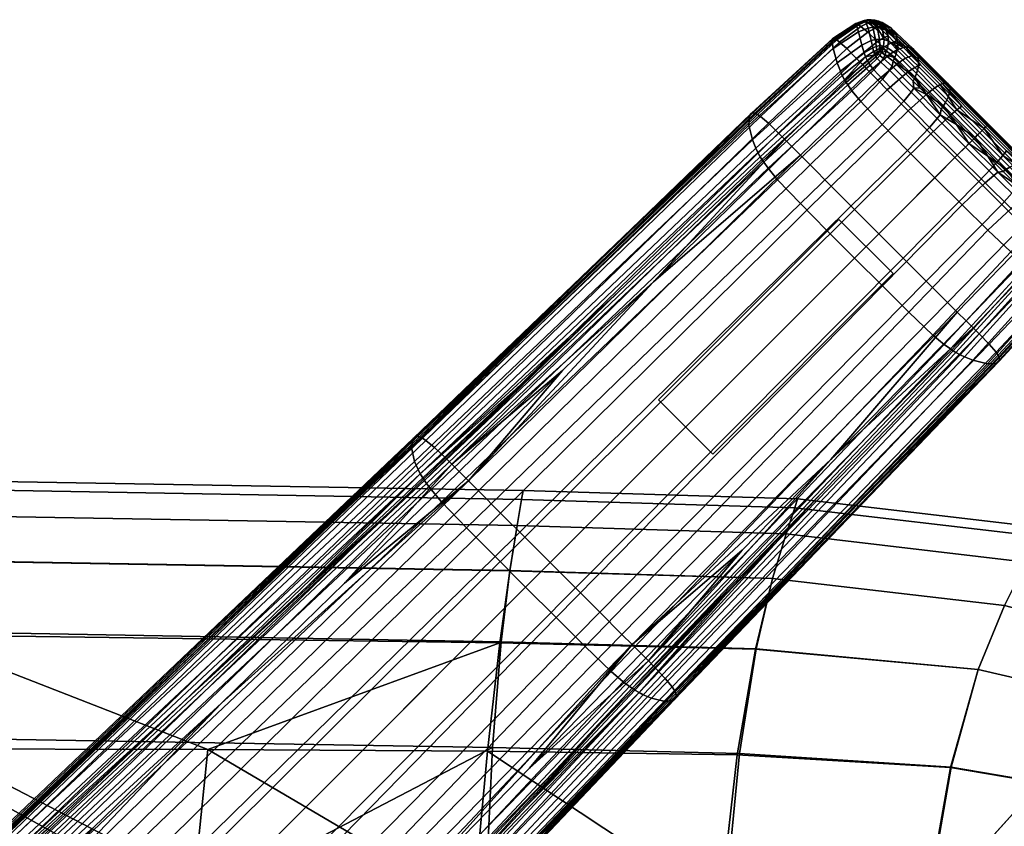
# Model space of a CAD drawing. Header units: millimetres. Extents: x -303 to 303, y -265 to 265.
# Tile 40 of 41: x 181 to 258, y 202 to 265. Entities that reach past the tile are written whole.
import ezdxf

# ---------------------------------------------------------------- set-up
doc = ezdxf.new("R2010")
doc.units = ezdxf.units.MM
doc.header["$MEASUREMENT"] = 0
for name, color, linetype in [('nozky', 250, 'Continuous'), ('podnoz', 7, 'Continuous'), ('sedak', 203, 'Continuous')]:
    doc.layers.add(name, color=color, linetype=linetype)

msp = doc.modelspace()

# ---------------------------------------------------------------- meshes
at = {"layer": 'nozky'}
mesh = msp.add_polyface(dxfattribs=at)
corners = [(-244.973, -249.216, 10), (-249.216, -244.973, 10), (-230.831, -235.074, 10), (-235.073, -230.831, 10), (-244.973, -249.216), (-249.216, -244.973), (-230.831, -235.074), (-235.073, -230.831), (-230.831, -235.074), (-230.831, -235.074, 10), (-235.073, -230.831), (-235.073, -230.831, 10), (-235.073, -230.831), (-235.073, -230.831, 10), (-249.216, -244.973), (-249.216, -244.973, 10), (-249.216, -244.973), (-249.216, -244.973, 10), (-244.973, -249.216), (-244.973, -249.216, 10), (-244.973, -249.216), (-244.973, -249.216, 10), (-230.831, -235.074), (-230.831, -235.074, 10), (-249.216, 244.973, 10), (-244.973, 249.216, 10), (-235.073, 230.831, 10), (-230.831, 235.074, 10), (-249.216, 244.973), (-244.973, 249.216), (-235.073, 230.831), (-230.831, 235.074), (-235.073, 230.831), (-235.073, 230.831, 10), (-230.831, 235.074), (-230.831, 235.074, 10), (-230.831, 235.074), (-230.831, 235.074, 10), (-244.973, 249.216), (-244.973, 249.216, 10), (-244.973, 249.216), (-244.973, 249.216, 10), (-249.216, 244.973), (-249.216, 244.973, 10), (-249.216, 244.973), (-249.216, 244.973, 10), (-235.073, 230.831), (-235.073, 230.831, 10), (244.973, 249.216, 10), (249.216, 244.973, 10), (230.831, 235.074, 10), (235.073, 230.831, 10), (244.973, 249.216), (249.216, 244.973), (230.831, 235.074), (235.073, 230.831), (230.831, 235.074), (230.831, 235.074, 10), (235.073, 230.831), (235.073, 230.831, 10), (235.073, 230.831), (235.073, 230.831, 10), (249.216, 244.973), (249.216, 244.973, 10), (249.216, 244.973), (249.216, 244.973, 10), (244.973, 249.216), (244.973, 249.216, 10), (244.973, 249.216), (244.973, 249.216, 10), (230.831, 235.074), (230.831, 235.074, 10), (249.216, -244.973, 10), (244.973, -249.216, 10), (235.073, -230.831, 10), (230.831, -235.074, 10), (249.216, -244.973), (244.973, -249.216), (235.073, -230.831), (230.831, -235.074), (235.073, -230.831), (235.073, -230.831, 10), (230.831, -235.074), (230.831, -235.074, 10), (230.831, -235.074), (230.831, -235.074, 10), (244.973, -249.216), (244.973, -249.216, 10), (244.973, -249.216), (244.973, -249.216, 10), (249.216, -244.973), (249.216, -244.973, 10), (249.216, -244.973), (249.216, -244.973, 10), (235.073, -230.831), (235.073, -230.831, 10)]
mesh.append_faces([[corners[k] for k in face] for face in [(1, 0, 2, 3), (5, 7, 6, 4), (9, 8, 10, 11), (13, 12, 14, 15), (17, 16, 18, 19), (21, 20, 22, 23), (25, 24, 26, 27), (29, 31, 30, 28), (33, 32, 34, 35), (37, 36, 38, 39), (41, 40, 42, 43), (45, 44, 46, 47), (49, 48, 50, 51), (53, 55, 54, 52), (57, 56, 58, 59), (61, 60, 62, 63), (65, 64, 66, 67), (69, 68, 70, 71), (73, 72, 74, 75), (77, 79, 78, 76), (81, 80, 82, 83), (85, 84, 86, 87), (89, 88, 90, 91), (93, 92, 94, 95)]])
at = {"layer": 'podnoz'}
mesh = msp.add_polyface(dxfattribs=at)
corners = [(247.222, 264.807, 13.124), (247.349, 264.849, 12.742), (247.173, 264.823, 12.911), (246.958, 264.769, 13.081), (247.004, 264.746, 13.36), (246.431, 264.502, 13.769), (246.374, 264.535, 13.432), (248.754, 259.378, 18.933), (242.702, 253.493, 20.66), (244.37, 251.819, 20.932), (250.392, 257.728, 19.196), (248.018, 260.125, 18.714), (241.951, 254.25, 20.432), (247.35, 260.808, 18.422), (241.267, 254.939, 20.13), (246.956, 264.8, 12.027), (246.94, 264.796, 12.578), (247.196, 264.846, 12.463), (247.241, 264.848, 11.962), (246.294, 264.571, 12.235), (246.317, 264.567, 12.854), (244.486, 263.404, 12.746), (244.554, 263.409, 13.435), (247.041, 264.729, 10.825), (247.363, 264.778, 10.823), (246.315, 264.486, 10.921), (244.425, 263.282, 11.299), (247.274, 264.209, 8.257), (247.625, 264.272, 8.313), (246.498, 263.92, 8.209), (244.52, 262.614, 8.351), (246.77, 262.874, 5.784), (247.502, 263.223, 5.945), (244.834, 261.488, 5.708), (246.95, 262.257, 4.802), (247.615, 262.651, 5.025), (245.082, 260.83, 4.632), (245.235, 260.495, 4.177), (247.064, 261.949, 4.39), (247.424, 264.863, 12.382), (244.648, 263.375, 14.091), (245.409, 260.162, 3.789), (247.779, 262.108, 4.329), (247.204, 261.652, 4.041), (248.364, 256.652, 2.668), (250.35, 254.63, 2.683), (244.007, 248.385, 3.333), (241.951, 250.458, 3.343), (246.676, 258.459, 2.75), (240.161, 252.332, 3.48), (247.718, 260.938, 3.434), (248.387, 260.217, 3.18), (245.98, 259.303, 3.078), (247.422, 261.308, 3.702), (245.658, 259.754, 3.4), (247.308, 261.477, 3.859), (245.529, 259.957, 3.581), (247.073, 264.713, 13.612), (247.297, 264.78, 13.323), (247.262, 264.613, 14.078), (247.495, 264.691, 13.722), (246.503, 264.458, 14.087), (246.69, 264.332, 14.67), (247.23, 263.89, 15.688), (247.809, 264.208, 14.966), (244.812, 263.277, 14.855), (244.724, 263.334, 14.481), (245.021, 263.116, 15.553), (245.587, 262.603, 16.753), (246.357, 261.829, 17.711), (247.988, 263.154, 16.548)]
mesh.append_faces([[corners[k] for k in face] for face in [(0, 1, 2, 2), (0, 2, 3, 4), (3, 5, 4, 4), (5, 3, 6, 6), (7, 8, 9, 10), (11, 12, 8, 7), (11, 13, 14, 12), (15, 16, 17, 18), (19, 20, 16, 15), (21, 22, 20, 19), (23, 15, 18, 24), (25, 19, 15, 23), (26, 21, 19, 25), (27, 23, 24, 28), (29, 25, 23, 27), (30, 26, 25, 29), (31, 29, 27, 32), (33, 30, 29, 31), (34, 31, 32, 35), (36, 33, 31, 34), (37, 36, 34, 38), (2, 1, 39, 17), (3, 2, 17, 16), (40, 6, 22, 22), (6, 3, 20, 20), (20, 22, 6, 6), (20, 3, 16, 16), (41, 37, 38, 38), (38, 42, 43, 43), (38, 43, 41, 41), (44, 45, 46, 47), (48, 44, 47, 49), (50, 51, 48, 52), (53, 50, 52, 54), (55, 53, 54, 56), (55, 56, 41, 43), (57, 58, 0, 4), (59, 60, 58, 57), (61, 57, 4, 5), (62, 59, 57, 61), (63, 64, 59, 62), (65, 61, 5, 66), (67, 62, 61, 65), (68, 63, 62, 67), (69, 70, 63, 68), (66, 6, 40, 40), (5, 6, 66, 66)]])
mesh = msp.add_polyface(dxfattribs=at)
corners = [(249.546, 262.508, 16.394), (249.28, 263.137, 15.63), (249.03, 263.032, 16.102), (250.02, 262.688, 15.381), (249.511, 263.202, 15.108), (247.502, 263.223, 5.945), (247.274, 264.209, 8.257), (247.625, 264.272, 8.313), (247.829, 263.315, 6.037), (247.615, 262.651, 5.025), (247.9, 262.772, 5.145), (247.424, 264.863, 12.382), (247.501, 264.859, 11.953), (247.241, 264.848, 11.962), (247.196, 264.846, 12.463), (247.363, 264.778, 10.823), (247.664, 264.786, 10.869), (247.959, 264.283, 8.391), (248.139, 263.35, 6.122), (248.164, 262.835, 5.247), (247.809, 264.208, 14.966), (248.057, 264.301, 14.541), (247.495, 264.691, 13.722), (247.262, 264.613, 14.078), (248.57, 263.495, 15.76), (248.821, 263.596, 15.3), (247.988, 263.154, 16.548), (247.23, 263.89, 15.688), (248.45, 262.685, 16.909), (247.488, 264.818, 12.981), (247.349, 264.849, 12.742), (247.222, 264.807, 13.124), (247.297, 264.78, 13.323), (247.703, 264.736, 13.318), (248.646, 264.043, 14.442), (248.284, 264.354, 14.071), (247.786, 264.83, 12.106), (247.648, 264.835, 12.571), (248.015, 264.743, 11.012), (248.356, 264.229, 8.522), (248.507, 263.308, 6.207), (248.062, 264.742, 12.36), (247.892, 264.752, 12.864), (248.349, 264.639, 11.223), (248.739, 264.103, 8.68), (248.861, 263.184, 6.279), (248.781, 262.655, 5.283), (248.475, 262.792, 5.283), (248.693, 264.357, 12.988), (248.496, 264.373, 13.551), (249.035, 264.232, 11.753), (249.486, 263.654, 9.048), (249.576, 262.729, 6.439), (250.425, 262.718, 14.161), (250.23, 262.721, 14.795), (250.759, 262.617, 12.779)]
mesh.append_faces([[corners[k] for k in face] for face in [(0, 1, 2, 2), (3, 4, 1, 1), (5, 6, 7, 8), (9, 5, 8, 10), (11, 12, 13, 14), (15, 13, 12, 16), (15, 16, 17, 17), (17, 7, 15, 15), (8, 7, 17, 18), (10, 8, 18, 19), (20, 21, 22, 23), (24, 25, 21, 20), (2, 1, 25, 24), (26, 24, 20, 27), (28, 2, 24, 26), (29, 30, 31, 32), (33, 29, 32, 22), (33, 22, 21, 21), (34, 35, 21, 21), (33, 21, 35, 35), (4, 34, 25, 1), (25, 34, 21, 21), (36, 12, 11, 37), (38, 16, 12, 36), (39, 17, 16, 38), (39, 40, 17, 17), (41, 36, 37, 42), (43, 38, 36, 41), (44, 39, 38, 43), (45, 40, 39, 44), (46, 47, 40, 45), (48, 41, 42, 49), (50, 43, 41, 48), (51, 44, 43, 50), (52, 45, 44, 51), (53, 48, 49, 54), (55, 50, 48, 53), (11, 30, 29, 37), (33, 42, 37, 29), (49, 33, 35, 35), (49, 35, 34, 34), (49, 34, 4, 4), (54, 49, 4, 4), (42, 33, 49, 49), (40, 18, 17, 17), (40, 47, 19, 18)]])
mesh = msp.add_polyface(dxfattribs=at)
corners = [(251.959, 259.134, 17.95), (250.392, 257.728, 19.196), (252.186, 255.929, 19.293), (253.714, 257.375, 18.042), (250.353, 260.751, 17.701), (248.754, 259.378, 18.933), (254.217, 257.811, 17.183), (255.544, 255.544, 18.055), (256.014, 256.014, 17.196), (252.492, 259.538, 17.096), (250.911, 261.127, 16.858), (250.197, 261.848, 16.659), (249.629, 261.483, 17.492), (252.908, 259.783, 16.038), (251.361, 261.335, 15.815), (256.345, 256.344, 16.132), (254.592, 258.097, 16.12), (250.661, 262.041, 15.629), (250.626, 259.18, 3.746), (252.668, 257.114, 3.818), (252.076, 256.431, 3.228), (250.066, 258.469, 3.182), (250.845, 259.503, 4.118), (252.91, 257.419, 4.205), (251.839, 258.994, 4.614), (252.98, 257.846, 4.657), (254.182, 256.643, 4.673), (251.3, 259.539, 4.578), (250.787, 260.059, 4.53), (251.18, 262.079, 9.775), (249.486, 263.654, 9.048), (249.035, 264.232, 11.753), (250.759, 262.617, 12.779), (251.208, 261.191, 6.857), (249.576, 262.729, 6.439), (251.057, 260.649, 5.589), (249.456, 262.184, 5.317), (250.938, 260.359, 5.029), (249.351, 261.897, 4.825), (253.237, 259.895, 14.76), (250.425, 262.718, 14.161), (250.23, 262.721, 14.795), (253.083, 259.854, 15.424), (253.482, 259.886, 13.31), (253.705, 259.548, 10.156), (253.547, 258.844, 7.097), (253.316, 258.377, 5.767), (253.162, 258.119, 5.18), (256.565, 256.565, 14.845), (256.468, 256.468, 15.514), (256.684, 256.684, 13.386), (256.626, 256.626, 10.21), (256.195, 256.194, 7.131), (255.846, 255.846, 5.792), (255.64, 255.639, 5.202), (250.02, 262.688, 15.381), (249.214, 261.604, 4.386)]
mesh.append_faces([[corners[k] for k in face] for face in [(0, 1, 2, 3), (4, 5, 1, 0), (6, 3, 7, 8), (9, 0, 3, 6), (10, 4, 0, 9), (11, 12, 4, 10), (6, 13, 9, 9), (10, 9, 13, 14), (15, 16, 6, 6), (6, 16, 13, 13), (14, 17, 11, 10), (8, 15, 6, 6), (18, 19, 20, 21), (22, 23, 19, 18), (22, 24, 23, 23), (23, 25, 26, 26), (22, 27, 24, 24), (24, 25, 23, 23), (28, 27, 22, 22), (29, 30, 31, 32), (33, 34, 30, 29), (35, 36, 34, 33), (37, 38, 36, 35), (39, 40, 41, 42), (43, 32, 40, 39), (44, 29, 32, 43), (45, 33, 29, 44), (46, 35, 33, 45), (47, 37, 35, 46), (48, 39, 42, 49), (50, 43, 39, 48), (51, 44, 43, 50), (52, 45, 44, 51), (53, 46, 45, 52), (54, 47, 46, 53), (41, 17, 14, 14), (41, 55, 17, 17), (42, 41, 14, 13), (42, 13, 16, 16), (49, 42, 16, 15), (47, 24, 37, 37), (56, 37, 28, 28), (37, 27, 28, 28), (24, 27, 37, 37), (47, 26, 25, 25), (25, 24, 47, 47), (54, 26, 47, 47)]])
mesh = msp.add_polyface(dxfattribs=at)
corners = [(242.702, 253.493, 20.66), (216.707, 227.962, 25.437), (218.45, 226.218, 25.712), (244.37, 251.819, 20.932), (241.951, 254.25, 20.432), (215.919, 228.75, 25.208), (230.42, 244.322, 22.227), (241.267, 254.939, 20.13), (238.118, 257.535, 14.144), (238.231, 257.558, 14.868), (244.554, 263.409, 13.435), (244.486, 263.404, 12.746), (211.794, 232.196, 18.817), (211.932, 232.21, 19.563), (237.96, 257.365, 12.626), (244.425, 263.282, 11.299), (211.588, 232.048, 17.24), (237.905, 256.612, 9.513), (244.52, 262.614, 8.351), (211.454, 231.353, 13.962), (238.182, 255.462, 6.692), (244.834, 261.488, 5.708), (211.704, 230.266, 10.92), (238.447, 254.804, 5.537), (245.082, 260.83, 4.632), (211.978, 229.631, 9.638), (238.614, 254.466, 5.048), (245.235, 260.495, 4.177), (212.151, 229.3, 9.084), (238.368, 257.538, 15.557), (244.648, 263.375, 14.091), (220.246, 240.025, 18.874), (227.402, 246.931, 17.614), (245.409, 260.162, 3.789), (238.803, 254.127, 4.629), (227.688, 243.534, 6.288), (239.415, 253.229, 3.855), (240.161, 252.332, 3.48), (213.812, 227.104, 7.083), (213.005, 228.049, 7.639), (245.98, 259.303, 3.078), (246.676, 258.459, 2.75), (239.07, 253.706, 4.208), (212.636, 228.539, 8.09), (245.658, 259.754, 3.4), (238.933, 253.917, 4.404), (212.488, 228.752, 8.329), (245.529, 259.957, 3.581), (238.573, 257.447, 16.363), (244.812, 263.277, 14.855), (244.724, 263.334, 14.481), (238.466, 257.501, 15.968), (238.817, 257.285, 17.103), (245.021, 263.116, 15.553), (239.437, 256.757, 18.384), (245.587, 262.603, 16.753), (240.244, 255.971, 19.392), (246.357, 261.829, 17.711), (240.728, 255.485, 19.795), (246.824, 261.348, 18.098), (212.323, 232.08, 21.095), (212.202, 232.139, 20.692), (212.593, 231.908, 21.847), (213.261, 231.358, 23.141), (214.121, 230.542, 24.158), (214.632, 230.036, 24.565), (247.35, 260.808, 18.422)]
mesh.append_faces([[corners[k] for k in face] for face in [(0, 1, 2, 3), (4, 5, 1, 0), (5, 4, 6, 6), (4, 7, 6, 6), (8, 9, 10, 11), (12, 13, 9, 8), (14, 8, 11, 15), (16, 12, 8, 14), (17, 14, 15, 18), (19, 16, 14, 17), (20, 17, 18, 21), (22, 19, 17, 20), (23, 20, 21, 24), (25, 22, 20, 23), (26, 23, 24, 27), (28, 25, 23, 26), (29, 30, 10, 9), (13, 31, 32, 32), (32, 29, 9, 9), (32, 9, 13, 13), (26, 27, 33, 34), (28, 26, 34, 35), (36, 37, 38, 39), (40, 41, 37, 36), (42, 36, 39, 43), (44, 40, 36, 42), (45, 42, 43, 46), (47, 44, 42, 45), (45, 46, 35, 34), (34, 33, 47, 45), (48, 49, 50, 51), (52, 53, 49, 48), (54, 55, 53, 52), (56, 57, 55, 54), (58, 59, 57, 56), (60, 48, 51, 61), (62, 52, 48, 60), (63, 54, 52, 62), (64, 56, 54, 63), (65, 58, 56, 64), (51, 29, 32, 32), (30, 29, 51, 50), (61, 51, 32, 32), (59, 58, 7, 66), (6, 7, 58, 58), (65, 6, 58, 58)]])
mesh = msp.add_polyface(dxfattribs=at)
corners = [(247.686, 262.372, 4.646), (247.779, 262.108, 4.329), (247.064, 261.949, 4.39), (247.981, 262.273, 4.487), (247.35, 260.808, 18.422), (248.018, 260.125, 18.714), (249.629, 261.483, 17.492), (248.97, 262.153, 17.215), (248.45, 262.685, 16.909), (246.824, 261.348, 18.098), (249.546, 262.508, 16.394), (250.197, 261.848, 16.659), (249.03, 263.032, 16.102), (249.28, 263.137, 15.63), (250.02, 262.688, 15.381), (250.392, 257.728, 19.196), (244.37, 251.819, 20.932), (246.193, 249.994, 21.032), (252.186, 255.929, 19.293), (248.754, 259.378, 18.933), (250.353, 260.751, 17.701), (250.661, 262.041, 15.629), (247.615, 262.651, 5.025), (247.9, 262.772, 5.145), (247.937, 262.515, 4.785), (246.95, 262.257, 4.802), (248.164, 262.835, 5.247), (248.157, 262.611, 4.918), (248.139, 262.41, 4.652), (248.387, 260.217, 3.18), (250.066, 258.469, 3.182), (248.364, 256.652, 2.668), (246.676, 258.459, 2.75), (248.931, 260.902, 3.674), (250.626, 259.18, 3.746), (249.139, 261.215, 4.001), (250.845, 259.503, 4.118), (248.258, 261.546, 3.857), (247.718, 260.938, 3.434), (248.457, 261.823, 4.137), (247.973, 261.836, 4.055), (247.422, 261.308, 3.702), (248.167, 262.069, 4.288), (247.867, 261.966, 4.175), (247.308, 261.477, 3.859), (248.063, 262.168, 4.375), (249.214, 261.604, 4.386), (250.787, 260.059, 4.53), (248.575, 262.121, 4.478), (248.315, 262.3, 4.569), (247.204, 261.652, 4.041), (247.988, 263.154, 16.548), (246.357, 261.829, 17.711), (248.475, 262.792, 5.283), (248.414, 262.543, 4.901), (248.695, 262.388, 4.855), (248.781, 262.655, 5.283), (249.456, 262.184, 5.317), (248.861, 263.184, 6.279), (249.576, 262.729, 6.439), (249.351, 261.897, 4.825), (250.23, 262.721, 14.795), (249.511, 263.202, 15.108), (250.938, 260.359, 5.029)]
mesh.append_faces([[corners[k] for k in face] for face in [(0, 1, 2, 2), (0, 3, 1, 1), (4, 5, 6, 7), (7, 8, 9, 4), (10, 7, 6, 11), (12, 8, 7, 10), (13, 10, 14, 14), (15, 16, 17, 18), (6, 5, 19, 20), (21, 14, 10, 11), (0, 22, 23, 24), (2, 25, 22, 0), (26, 27, 24, 23), (3, 24, 27, 28), (3, 0, 24, 24), (29, 30, 31, 32), (33, 34, 30, 29), (35, 36, 34, 33), (37, 33, 29, 38), (39, 35, 33, 37), (40, 37, 38, 41), (42, 39, 37, 40), (43, 40, 41, 44), (45, 42, 40, 43), (36, 35, 46, 47), (35, 39, 48, 46), (39, 42, 49, 48), (42, 45, 28, 49), (44, 50, 1, 43), (3, 28, 45, 45), (43, 1, 45, 45), (1, 3, 45, 45), (9, 8, 51, 52), (27, 53, 54, 54), (55, 54, 53, 56), (57, 56, 58, 59), (60, 55, 56, 57), (61, 62, 14, 14), (53, 27, 26, 26), (28, 27, 49, 49), (54, 49, 27, 27), (55, 49, 54, 54), (49, 55, 48, 48), (48, 60, 46, 46), (60, 48, 55, 55), (46, 60, 63, 63)]])
mesh = msp.add_polyface(dxfattribs=at)
corners = [(252.186, 255.929, 19.293), (246.193, 249.994, 21.032), (248.094, 248.094, 21.046), (254.057, 254.057, 19.307), (253.714, 257.375, 18.042), (255.544, 255.544, 18.055), (252.076, 256.431, 3.228), (254.251, 254.251, 3.235), (252.487, 252.487, 2.685), (250.35, 254.63, 2.683), (252.668, 257.114, 3.818), (254.89, 254.89, 3.828), (252.91, 257.419, 4.205), (255.163, 255.163, 4.218), (250.066, 258.469, 3.182), (248.364, 256.652, 2.668), (255.412, 255.412, 4.675), (254.182, 256.643, 4.673), (255.64, 255.639, 5.202), (257.375, 253.714, 18.042), (255.929, 252.186, 19.293), (259.134, 251.959, 17.95), (257.728, 250.392, 19.196), (257.811, 254.217, 17.183), (256.014, 256.014, 17.196), (259.538, 252.492, 17.096), (259.783, 252.908, 16.038), (261.127, 250.911, 16.858), (261.335, 251.361, 15.815), (256.345, 256.344, 16.132), (258.097, 254.592, 16.12), (256.431, 252.076, 3.228), (254.63, 250.35, 2.683), (257.114, 252.668, 3.818), (257.419, 252.91, 4.205), (259.503, 250.845, 4.118), (259.18, 250.626, 3.746), (256.643, 254.182, 4.673), (258.994, 251.839, 4.614), (257.846, 252.98, 4.657), (259.886, 253.482, 13.31), (259.895, 253.237, 14.76), (262.718, 250.425, 14.161), (262.617, 250.759, 12.779), (259.548, 253.705, 10.156), (262.079, 251.18, 9.775), (258.844, 253.547, 7.097), (261.191, 251.208, 6.857), (258.377, 253.316, 5.767), (260.649, 251.057, 5.589), (258.119, 253.162, 5.18), (260.359, 250.938, 5.029), (256.565, 256.565, 14.845), (256.468, 256.468, 15.514), (259.854, 253.083, 15.424), (256.684, 256.684, 13.386), (256.626, 256.626, 10.21), (256.195, 256.194, 7.131), (255.846, 255.846, 5.792), (262.721, 250.23, 14.795)]
mesh.append_faces([[corners[k] for k in face] for face in [(0, 1, 2, 3), (4, 0, 3, 5), (6, 7, 8, 9), (10, 11, 7, 6), (12, 13, 11, 10), (14, 6, 9, 15), (16, 13, 17, 17), (13, 12, 17, 17), (17, 18, 16, 16), (19, 5, 3, 20), (21, 19, 20, 22), (23, 24, 5, 19), (25, 23, 19, 21), (23, 25, 26, 26), (27, 28, 26, 25), (29, 23, 30, 30), (23, 26, 30, 30), (24, 23, 29, 29), (31, 32, 8, 7), (33, 31, 7, 11), (34, 33, 11, 13), (35, 36, 33, 34), (16, 37, 13, 13), (13, 37, 34, 34), (35, 34, 38, 38), (34, 37, 39, 39), (38, 34, 39, 39), (40, 41, 42, 43), (44, 40, 43, 45), (46, 44, 45, 47), (48, 46, 47, 49), (50, 48, 49, 51), (52, 53, 54, 41), (55, 52, 41, 40), (56, 55, 40, 44), (57, 56, 44, 46), (58, 57, 46, 48), (18, 58, 48, 50), (54, 26, 28, 59), (54, 30, 26, 26), (53, 29, 30, 54), (50, 51, 38, 38), (50, 39, 37, 37), (39, 50, 38, 38), (18, 50, 37, 37), (37, 16, 18, 18)]])
mesh = msp.add_polyface(dxfattribs=at)
corners = [(250.35, 254.63, 2.683), (252.487, 252.487, 2.685), (246.195, 246.195, 3.328), (244.007, 248.385, 3.333), (262.372, 247.686, 4.646), (262.107, 247.779, 4.329), (262.273, 247.981, 4.487), (260.808, 247.35, 18.422), (262.153, 248.97, 17.215), (261.483, 249.629, 17.492), (260.125, 248.018, 18.714), (261.348, 246.824, 18.098), (262.685, 248.45, 16.909), (262.508, 249.546, 16.394), (261.848, 250.197, 16.659), (255.929, 252.186, 19.293), (254.057, 254.057, 19.307), (248.094, 248.094, 21.046), (249.994, 246.193, 21.032), (257.728, 250.392, 19.196), (251.819, 244.37, 20.932), (260.751, 250.353, 17.701), (259.134, 251.959, 17.95), (259.378, 248.754, 18.933), (261.127, 250.911, 16.858), (259.538, 252.492, 17.096), (261.335, 251.361, 15.815), (262.041, 250.661, 15.629), (262.688, 250.02, 15.381), (254.63, 250.35, 2.683), (248.385, 244.007, 3.333), (258.469, 250.066, 3.182), (256.652, 248.364, 2.668), (256.431, 252.076, 3.228), (259.18, 250.626, 3.746), (257.114, 252.668, 3.818), (260.217, 248.387, 3.18), (258.459, 246.676, 2.75), (260.901, 248.931, 3.674), (261.215, 249.139, 4.001), (259.503, 250.845, 4.118), (261.546, 248.258, 3.857), (260.938, 247.718, 3.434), (261.823, 248.457, 4.137), (261.836, 247.973, 4.055), (261.308, 247.422, 3.702), (262.069, 248.167, 4.288), (262.168, 248.063, 4.375), (261.966, 247.867, 4.175), (260.059, 250.787, 4.53), (261.604, 249.214, 4.386), (262.121, 248.575, 4.478), (262.3, 248.315, 4.569), (258.994, 251.839, 4.614), (259.539, 251.3, 4.578), (262.409, 248.139, 4.652), (261.897, 249.351, 4.825), (262.184, 249.456, 5.317), (262.655, 248.781, 5.283), (262.388, 248.695, 4.855), (260.649, 251.057, 5.589), (261.191, 251.208, 6.857), (262.729, 249.576, 6.439), (260.359, 250.938, 5.029), (259.895, 253.237, 14.76), (259.854, 253.083, 15.424), (262.721, 250.23, 14.795), (262.718, 250.425, 14.161), (262.543, 248.414, 4.901)]
mesh.append_faces([[corners[k] for k in face] for face in [(0, 1, 2, 3), (4, 5, 6, 6), (7, 8, 9, 10), (8, 7, 11, 12), (13, 14, 9, 8), (15, 16, 17, 18), (19, 15, 18, 20), (21, 22, 19, 23), (9, 21, 23, 10), (24, 25, 22, 21), (14, 24, 21, 9), (26, 24, 14, 27), (27, 14, 13, 28), (29, 30, 2, 1), (31, 32, 29, 33), (34, 31, 33, 35), (36, 37, 32, 31), (38, 36, 31, 34), (39, 38, 34, 40), (41, 42, 36, 38), (43, 41, 38, 39), (44, 45, 42, 41), (46, 44, 41, 43), (47, 48, 44, 46), (40, 49, 50, 39), (39, 50, 51, 43), (43, 51, 52, 46), (40, 53, 54, 54), (49, 40, 54, 54), (46, 52, 55, 47), (6, 47, 55, 55), (48, 47, 5, 5), (5, 47, 6, 6), (56, 57, 58, 59), (60, 61, 62, 57), (63, 60, 57, 56), (64, 65, 66, 67), (66, 26, 27, 27), (59, 68, 52, 52), (52, 51, 59, 59), (51, 50, 56, 56), (56, 59, 51, 51), (50, 63, 56, 56), (50, 49, 63, 63), (63, 49, 54, 54), (53, 63, 54, 54)]])
mesh = msp.add_polyface(dxfattribs=at)
corners = [(246.193, 249.994, 21.032), (220.353, 224.316, 25.813), (222.334, 222.334, 25.827), (248.094, 248.094, 21.046), (244.37, 251.819, 20.932), (218.45, 226.218, 25.712), (215.919, 228.75, 25.208), (223.308, 237.375, 23.503), (215.2, 229.468, 24.903), (230.42, 244.322, 22.227), (206.217, 220.719, 26.403), (211.932, 232.21, 19.563), (203.051, 223.512, 21.786), (212.091, 232.181, 20.272), (220.246, 240.025, 18.874), (212.151, 229.3, 9.084), (220.517, 236.691, 7.352), (212.351, 228.964, 8.597), (203.283, 220.47, 10.018), (227.688, 243.534, 6.288), (244.007, 248.385, 3.333), (246.195, 246.195, 3.328), (220.409, 220.409, 6.384), (218.021, 222.8, 6.447), (241.951, 250.458, 3.343), (215.771, 225.065, 6.639), (240.161, 252.332, 3.48), (213.812, 227.104, 7.083), (212.488, 228.752, 8.329), (212.202, 232.139, 20.692), (227.402, 246.931, 17.614), (214.632, 230.036, 24.565), (249.994, 246.193, 21.032), (224.316, 220.353, 25.813), (251.819, 244.37, 20.932), (226.218, 218.45, 25.712), (253.493, 242.702, 20.66), (227.962, 216.707, 25.437), (254.249, 241.951, 20.432), (228.75, 215.919, 25.208), (244.322, 230.42, 22.227), (232.196, 211.794, 18.817), (257.534, 238.118, 14.144), (257.558, 238.231, 14.868), (232.21, 211.932, 19.563), (232.048, 211.588, 17.24), (257.365, 237.96, 12.626), (230.266, 211.704, 10.92), (255.462, 238.182, 6.692), (256.612, 237.905, 9.513), (231.353, 211.454, 13.962), (229.631, 211.978, 9.638), (254.804, 238.447, 5.537), (229.3, 212.151, 9.084), (254.466, 238.614, 5.048), (243.533, 227.688, 6.288), (254.127, 238.803, 4.629), (248.385, 244.007, 3.333), (222.8, 218.021, 6.447), (250.458, 241.951, 3.343), (225.065, 215.771, 6.639), (252.332, 240.161, 3.48), (227.104, 213.812, 7.083), (253.229, 239.415, 3.855), (228.049, 213.005, 7.639), (253.706, 239.07, 4.208), (228.539, 212.636, 8.09), (253.916, 238.933, 4.404), (228.752, 212.488, 8.329), (232.08, 212.323, 21.095), (232.139, 212.202, 20.692), (257.501, 238.466, 15.968), (257.447, 238.573, 16.363), (231.908, 212.593, 21.847), (257.285, 238.817, 17.103), (231.358, 213.261, 23.141), (256.757, 239.437, 18.384), (230.542, 214.121, 24.158), (255.971, 240.244, 19.392), (230.036, 214.632, 24.565), (255.485, 240.728, 19.795)]
mesh.append_faces([[corners[k] for k in face] for face in [(0, 1, 2, 3), (4, 5, 1, 0), (6, 7, 8, 8), (9, 7, 6, 6), (8, 10, 6, 6), (11, 12, 13, 13), (13, 14, 11, 11), (15, 16, 17, 17), (15, 17, 18, 18), (15, 19, 16, 16), (20, 21, 22, 23), (24, 20, 23, 25), (26, 24, 25, 27), (28, 18, 17, 17), (28, 16, 19, 19), (28, 17, 16, 16), (29, 14, 13, 13), (29, 13, 12, 12), (29, 30, 14, 14), (7, 9, 31, 31), (31, 8, 7, 7), (10, 8, 31, 31), (32, 3, 2, 33), (34, 32, 33, 35), (36, 34, 35, 37), (38, 36, 37, 39), (39, 40, 38, 38), (41, 42, 43, 44), (45, 46, 42, 41), (47, 48, 49, 50), (51, 52, 48, 47), (53, 54, 52, 51), (53, 55, 56, 54), (57, 58, 22, 21), (59, 60, 58, 57), (61, 62, 60, 59), (63, 64, 62, 61), (65, 66, 64, 63), (67, 68, 66, 65), (67, 56, 55, 68), (69, 70, 71, 72), (73, 69, 72, 74), (75, 73, 74, 76), (77, 75, 76, 78), (79, 77, 78, 80), (79, 80, 40, 40)]])
mesh = msp.add_polyface(dxfattribs=at)
corners = [(259.378, 248.754, 18.933), (257.728, 250.392, 19.196), (251.819, 244.37, 20.932), (253.493, 242.702, 20.66), (260.125, 248.018, 18.714), (254.249, 241.951, 20.432), (254.939, 241.267, 20.13), (260.808, 247.35, 18.422), (244.322, 230.42, 22.227), (263.404, 244.486, 12.746), (264.57, 246.294, 12.235), (264.567, 246.317, 12.854), (263.409, 244.554, 13.435), (257.534, 238.118, 14.144), (257.558, 238.231, 14.868), (263.281, 244.425, 11.299), (264.486, 246.315, 10.921), (257.365, 237.96, 12.626), (262.614, 244.52, 8.351), (263.92, 246.498, 8.209), (256.612, 237.905, 9.513), (261.488, 244.834, 5.708), (262.874, 246.77, 5.784), (255.462, 238.182, 6.692), (260.83, 245.082, 4.632), (262.257, 246.95, 4.802), (254.804, 238.447, 5.537), (260.494, 245.235, 4.177), (261.949, 247.064, 4.39), (254.466, 238.614, 5.048), (257.538, 238.368, 15.557), (263.375, 244.648, 14.091), (264.535, 246.374, 13.432), (246.931, 227.402, 17.614), (232.21, 211.932, 19.563), (254.127, 238.803, 4.629), (260.161, 245.409, 3.789), (256.652, 248.364, 2.668), (250.458, 241.951, 3.343), (248.385, 244.007, 3.333), (254.63, 250.35, 2.683), (258.459, 246.676, 2.75), (252.332, 240.161, 3.48), (259.303, 245.98, 3.078), (253.229, 239.415, 3.855), (259.754, 245.658, 3.4), (253.706, 239.07, 4.208), (259.957, 245.529, 3.581), (253.916, 238.933, 4.404), (261.477, 247.308, 3.859), (261.308, 247.422, 3.702), (261.652, 247.204, 4.041), (263.276, 244.812, 14.855), (263.334, 244.724, 14.481), (264.502, 246.431, 13.769), (264.458, 246.503, 14.087), (263.116, 245.021, 15.553), (264.332, 246.69, 14.67), (262.603, 245.587, 16.753), (263.89, 247.23, 15.688), (257.447, 238.573, 16.363), (257.501, 238.466, 15.968), (257.285, 238.817, 17.103), (256.757, 239.437, 18.384), (255.971, 240.244, 19.392), (261.829, 246.357, 17.711), (255.485, 240.728, 19.795), (261.348, 246.824, 18.098), (232.139, 212.202, 20.692)]
mesh.append_faces([[corners[k] for k in face] for face in [(0, 1, 2, 3), (4, 0, 3, 5), (4, 5, 6, 7), (5, 8, 6, 6), (9, 10, 11, 12), (13, 9, 12, 14), (15, 16, 10, 9), (17, 15, 9, 13), (18, 19, 16, 15), (20, 18, 15, 17), (21, 22, 19, 18), (23, 21, 18, 20), (24, 25, 22, 21), (26, 24, 21, 23), (27, 28, 25, 24), (29, 27, 24, 26), (30, 14, 12, 31), (31, 12, 32, 32), (33, 14, 30, 30), (11, 32, 12, 12), (33, 34, 14, 14), (29, 35, 36, 27), (36, 28, 27, 27), (37, 38, 39, 40), (41, 42, 38, 37), (43, 44, 42, 41), (45, 46, 44, 43), (47, 48, 46, 45), (49, 47, 45, 50), (35, 48, 47, 36), (49, 51, 36, 47), (52, 53, 54, 55), (56, 52, 55, 57), (58, 56, 57, 59), (60, 61, 53, 52), (62, 60, 52, 56), (63, 62, 56, 58), (64, 63, 58, 65), (66, 64, 65, 67), (53, 31, 32, 32), (61, 33, 30, 30), (31, 53, 61, 30), (68, 33, 61, 61), (54, 53, 32, 32), (67, 7, 6, 66), (8, 66, 6, 6)]])
mesh = msp.add_polyface(dxfattribs=at)
corners = [(226.218, 218.45, 25.712), (224.316, 220.353, 25.813), (185.906, 181.646, 31.985), (187.951, 179.602, 31.884), (227.962, 216.707, 25.437), (189.825, 177.728, 31.609), (228.75, 215.919, 25.208), (190.672, 176.881, 31.38), (211.323, 196.558, 27.963), (220.719, 206.217, 26.403), (229.468, 215.2, 24.903), (237.375, 223.308, 23.503), (244.322, 230.42, 22.227), (194.649, 172.412, 25.091), (232.196, 211.794, 18.817), (232.21, 211.932, 19.563), (194.604, 172.568, 25.816), (194.631, 172.174, 23.555), (232.048, 211.588, 17.24), (231.353, 211.454, 13.962), (256.612, 237.905, 9.513), (257.365, 237.96, 12.626), (194.199, 171.99, 20.303), (193.318, 172.224, 17.118), (230.266, 211.704, 10.92), (192.74, 172.504, 15.665), (229.631, 211.978, 9.638), (192.422, 172.688, 14.994), (229.3, 212.151, 9.084), (246.931, 227.402, 17.614), (240.025, 220.246, 18.874), (232.181, 212.091, 20.272), (223.512, 203.051, 21.786), (214.208, 193.329, 23.368), (211.375, 193.525, 11.527), (228.964, 212.351, 8.597), (236.691, 220.517, 7.352), (220.47, 203.283, 10.018), (243.533, 227.688, 6.288), (227.104, 213.812, 7.083), (190.035, 174.488, 11.803), (187.616, 176.695, 10.296), (225.065, 215.771, 6.639), (228.049, 213.005, 7.639), (191.112, 173.604, 12.929), (228.539, 212.636, 8.09), (191.644, 173.204, 13.652), (228.752, 212.488, 8.329), (191.868, 173.046, 14), (194.358, 173.002, 27.307), (194.447, 172.869, 26.914), (232.139, 212.202, 20.692), (232.08, 212.323, 21.095), (194.134, 173.297, 28.044), (231.908, 212.593, 21.847), (193.496, 174.021, 29.321), (231.358, 213.261, 23.141), (192.6, 174.948, 30.331), (230.542, 214.121, 24.158), (192.055, 175.498, 30.737), (230.036, 214.632, 24.565)]
mesh.append_faces([[corners[k] for k in face] for face in [(0, 1, 2, 3), (4, 0, 3, 5), (6, 4, 5, 7), (6, 8, 9, 9), (6, 10, 11, 11), (12, 6, 11, 11), (10, 6, 9, 9), (13, 14, 15, 16), (17, 18, 14, 13), (19, 20, 21, 18), (22, 19, 18, 17), (23, 24, 19, 22), (25, 26, 24, 23), (27, 28, 26, 25), (15, 29, 30, 30), (15, 31, 32, 32), (31, 15, 30, 30), (33, 15, 32, 32), (15, 33, 16, 16), (34, 28, 27, 27), (28, 35, 36, 36), (28, 34, 37, 37), (28, 37, 35, 35), (28, 36, 38, 38), (39, 40, 41, 42), (43, 44, 40, 39), (45, 46, 44, 43), (47, 48, 46, 45), (47, 37, 34, 34), (47, 35, 37, 37), (47, 38, 36, 36), (47, 36, 35, 35), (49, 50, 51, 52), (53, 49, 52, 54), (55, 53, 54, 56), (57, 55, 56, 58), (59, 57, 58, 60), (51, 31, 30, 30), (51, 33, 32, 32), (51, 32, 31, 31), (51, 30, 29, 29), (33, 51, 50, 50), (11, 60, 12, 12), (60, 9, 8, 59), (60, 11, 10, 10), (9, 60, 10, 10)]])
mesh = msp.add_polyface(dxfattribs=at)
corners = [(220.353, 224.316, 25.813), (181.646, 185.906, 31.985), (183.776, 183.776, 31.999), (222.334, 222.334, 25.827), (218.45, 226.218, 25.712), (179.602, 187.951, 31.884), (216.707, 227.962, 25.437), (177.728, 189.825, 31.609), (215.919, 228.75, 25.208), (176.881, 190.672, 31.38), (196.558, 211.323, 27.963), (206.217, 220.719, 26.403), (186.447, 201.494, 29.535), (172.412, 194.649, 25.091), (172.568, 194.604, 25.816), (211.932, 232.21, 19.563), (211.794, 232.196, 18.817), (172.174, 194.631, 23.555), (211.588, 232.048, 17.24), (171.99, 194.199, 20.303), (211.454, 231.353, 13.962), (172.224, 193.319, 17.118), (211.704, 230.266, 10.92), (172.504, 192.74, 15.665), (211.978, 229.631, 9.638), (172.688, 192.422, 14.994), (212.151, 229.3, 9.084), (183.152, 204.475, 24.96), (193.329, 214.208, 23.368), (172.746, 194.52, 26.504), (203.051, 223.512, 21.786), (193.525, 211.375, 11.527), (203.283, 220.47, 10.018), (183.317, 201.855, 13.013), (172.898, 192.086, 14.367), (218.021, 222.8, 6.447), (220.409, 220.409, 6.384), (182.113, 182.113, 9.3), (179.304, 184.932, 9.523), (215.771, 225.065, 6.639), (176.695, 187.616, 10.296), (213.812, 227.104, 7.083), (174.488, 190.035, 11.803), (213.005, 228.049, 7.639), (173.604, 191.112, 12.929), (212.636, 228.539, 8.09), (173.204, 191.644, 13.652), (212.488, 228.752, 8.329), (173.046, 191.868, 14), (173.002, 194.358, 27.307), (212.323, 232.08, 21.095), (212.202, 232.139, 20.692), (172.869, 194.447, 26.914), (173.297, 194.134, 28.044), (212.593, 231.908, 21.847), (174.021, 193.496, 29.321), (213.261, 231.358, 23.141), (174.948, 192.6, 30.331), (214.121, 230.542, 24.158), (175.498, 192.055, 30.737), (214.632, 230.036, 24.565), (176.109, 191.444, 31.075), (224.316, 220.353, 25.813), (185.906, 181.646, 31.985), (222.8, 218.021, 6.447), (184.932, 179.304, 9.523), (225.065, 215.771, 6.639), (187.616, 176.695, 10.296)]
mesh.append_faces([[corners[k] for k in face] for face in [(0, 1, 2, 3), (4, 5, 1, 0), (6, 7, 5, 4), (8, 9, 7, 6), (10, 9, 8, 8), (8, 11, 10, 10), (10, 12, 9, 9), (13, 14, 15, 16), (17, 13, 16, 18), (19, 17, 18, 20), (21, 19, 20, 22), (23, 21, 22, 24), (25, 23, 24, 26), (14, 27, 28, 28), (29, 27, 14, 14), (28, 30, 15, 15), (15, 14, 28, 28), (31, 25, 26, 26), (26, 32, 31, 31), (25, 33, 34, 34), (25, 31, 33, 33), (35, 36, 37, 38), (39, 35, 38, 40), (41, 39, 40, 42), (43, 41, 42, 44), (45, 43, 44, 46), (47, 45, 46, 48), (33, 48, 34, 34), (47, 48, 31, 31), (48, 33, 31, 31), (47, 31, 32, 32), (49, 50, 51, 52), (53, 54, 50, 49), (55, 56, 54, 53), (57, 58, 56, 55), (59, 60, 58, 57), (51, 30, 28, 28), (28, 27, 52, 52), (28, 52, 51, 51), (27, 29, 52, 52), (60, 59, 10, 11), (59, 61, 12, 12), (12, 10, 59, 59), (62, 3, 2, 63), (64, 65, 37, 36), (66, 67, 65, 64)]])
mesh = msp.add_polyface(dxfattribs=at)
corners = [(176.109, 191.444, 31.075), (165.727, 181.354, 32.546), (176.881, 190.672, 31.38), (186.447, 201.494, 29.535), (150.217, 135.379, 36.797), (171.257, 155.339, 33.939), (181.354, 165.727, 32.546), (190.672, 176.881, 31.38), (191.444, 176.109, 31.075), (211.323, 196.558, 27.963), (228.75, 215.919, 25.208), (201.494, 186.447, 29.535), (174.665, 151.511, 27.853), (194.649, 172.412, 25.091), (194.604, 172.568, 25.816), (174.599, 151.67, 28.601), (174.688, 151.267, 26.261), (194.631, 172.174, 23.555), (174.335, 151.088, 22.854), (194.199, 171.99, 20.303), (173.513, 151.344, 19.458), (193.318, 172.224, 17.118), (172.949, 151.645, 17.879), (192.74, 172.504, 15.665), (172.633, 151.838, 17.139), (192.422, 172.688, 14.994), (214.208, 193.329, 23.368), (204.475, 183.152, 24.96), (194.52, 172.746, 26.504), (184.514, 162.301, 27.955), (174.496, 151.854, 29.309), (182.218, 162.469, 15.503), (192.086, 172.898, 14.367), (201.855, 183.317, 13.013), (172.295, 152.062, 16.441), (211.375, 193.525, 11.527), (184.932, 179.304, 9.523), (164.785, 158.822, 10.614), (161.798, 161.798, 10.333), (182.113, 182.113, 9.3), (187.616, 176.695, 10.296), (167.626, 156.064, 11.59), (190.035, 174.488, 11.803), (170.177, 153.738, 13.46), (191.112, 173.604, 12.929), (171.299, 152.805, 14.797), (191.644, 173.204, 13.652), (171.846, 152.385, 15.631), (191.868, 173.046, 14), (172.074, 152.217, 16.027), (228.752, 212.488, 8.329), (154.234, 131.218, 32.611), (154.341, 131.078, 32.191), (194.447, 172.869, 26.914), (194.358, 173.002, 27.307), (153.974, 131.531, 33.39), (194.134, 173.297, 28.044), (153.265, 132.305, 34.716), (193.496, 174.021, 29.321), (192.055, 175.498, 30.737)]
mesh.append_faces([[corners[k] for k in face] for face in [(0, 1, 2, 2), (2, 3, 0, 0), (4, 5, 6, 7), (8, 7, 6, 6), (9, 10, 7, 7), (7, 8, 11, 11), (9, 7, 11, 11), (12, 13, 14, 15), (16, 17, 13, 12), (18, 19, 17, 16), (20, 21, 19, 18), (22, 23, 21, 20), (24, 25, 23, 22), (14, 26, 27, 27), (14, 28, 29, 29), (28, 14, 27, 27), (29, 30, 15, 15), (14, 29, 15, 15), (25, 24, 31, 31), (25, 32, 33, 33), (24, 34, 31, 31), (25, 31, 32, 32), (25, 33, 35, 35), (36, 37, 38, 39), (40, 41, 37, 36), (42, 43, 41, 40), (44, 45, 43, 42), (46, 47, 45, 44), (48, 49, 47, 46), (31, 34, 49, 49), (32, 31, 48, 48), (33, 32, 48, 48), (50, 35, 48, 48), (48, 35, 33, 33), (48, 31, 49, 49), (51, 52, 53, 54), (55, 51, 54, 56), (57, 55, 56, 58), (26, 53, 27, 27), (53, 29, 28, 28), (29, 53, 30, 30), (27, 53, 28, 28), (59, 11, 8, 8), (59, 6, 5, 5), (6, 59, 8, 8), (11, 59, 9, 9)]])
at = {"layer": 'sedak'}
mesh = msp.add_polyface(dxfattribs=at)
corners = [(195.49, 207.684, 392.252), (171.509, 207.754, 388.884), (172.409, 216.685, 395.505), (218.382, 216.052, 401.657), (217.418, 207.56, 396.019), (172.793, 222.492, 401.652), (219.167, 221.697, 407.222), (172.907, 226.054, 407.342), (219.746, 225.236, 412.578), (172.951, 228.104, 412.621), (220.095, 227.286, 417.65), (172.965, 228.787, 417.649), (220.212, 227.969, 422.586), (172.951, 228.104, 422.618), (220.095, 227.286, 427.596), (172.907, 226.054, 427.719), (219.746, 225.236, 432.889), (172.836, 222.524, 433.061), (219.182, 221.708, 438.571), (172.751, 216.937, 438.435), (218.501, 216.135, 444.346), (172.667, 208.604, 443.551), (217.821, 207.843, 449.818), (216.303, 195.481, 390.441), (194.209, 195.214, 385.897), (235.66, 195.503, 395.228), (169.854, 194.82, 381.773), (237.166, 207.384, 452.324), (217.257, 196.153, 454.59), (236.063, 195.788, 456.954), (196.013, 196.494, 451.559), (172.596, 196.834, 448.118), (147.223, 208.947, 440.217), (215.079, 179.315, 385.084), (192.42, 178.441, 379.469), (167.305, 177.315, 374.263), (234.662, 179.778, 390.826), (140.48, 176.133, 369.744), (216.897, 180.584, 458.355), (172.551, 181.143, 451.899), (147.208, 181.395, 448.244)]
mesh.append_faces([[corners[k] for k in face] for face in [(0, 1, 2, 2), (3, 4, 0, 0), (2, 3, 0, 0), (5, 6, 3, 2), (7, 8, 6, 5), (9, 10, 8, 7), (11, 12, 10, 9), (13, 14, 12, 11), (15, 16, 14, 13), (17, 18, 16, 15), (19, 20, 18, 17), (21, 22, 20, 19), (0, 23, 24, 24), (4, 25, 23, 23), (24, 1, 0, 0), (0, 4, 23, 23), (1, 24, 26, 26), (27, 22, 28, 29), (22, 30, 28, 28), (30, 21, 31, 31), (22, 21, 30, 30), (21, 32, 31, 31), (25, 33, 23, 23), (23, 34, 24, 24), (24, 35, 26, 26), (25, 36, 33, 33), (23, 33, 34, 34), (24, 34, 35, 35), (37, 26, 35, 35), (38, 28, 30, 30), (38, 29, 28, 28), (39, 30, 31, 31), (39, 38, 30, 30), (40, 39, 31, 31)]])
mesh = msp.add_polyface(dxfattribs=at)
corners = [(265.934, 216.874, 415.227), (273.047, 213.796, 416.626), (270.174, 209.44, 412.063), (263.432, 212.212, 410.516), (267.954, 220.166, 419.995), (275.37, 216.962, 421.29), (269.199, 222.132, 424.622), (276.802, 218.868, 425.836), (269.614, 222.787, 429.219), (277.279, 219.503, 430.362), (267.954, 220.166, 439.042), (275.37, 216.962, 440.048), (276.802, 218.868, 435.041), (269.199, 222.132, 433.965), (265.934, 216.874, 444.519), (273.047, 213.795, 445.44), (263.435, 212.211, 449.991), (270.174, 209.427, 450.784), (257.96, 218.975, 413.705), (255.883, 213.958, 408.835), (259.658, 222.37, 418.586), (260.707, 224.377, 423.302), (261.057, 225.046, 427.974), (260.707, 224.377, 432.788), (259.658, 222.37, 437.933), (257.961, 218.976, 443.489), (255.895, 213.968, 449.083), (239.759, 221.075, 410.455), (238.422, 215.547, 405.236), (240.839, 224.59, 415.579), (241.506, 226.634, 420.481), (241.729, 227.316, 425.299), (241.506, 226.634, 430.234), (240.839, 224.59, 435.489), (239.765, 221.079, 441.158), (238.473, 215.582, 446.914), (237.166, 207.384, 452.324), (253.759, 206.318, 454.266), (218.382, 216.052, 401.657), (236.997, 207.263, 400.098), (217.418, 207.56, 396.019), (219.167, 221.697, 407.222), (219.746, 225.236, 412.578), (220.095, 227.286, 417.65), (220.212, 227.969, 422.586), (220.095, 227.286, 427.596), (219.746, 225.236, 432.889), (219.182, 221.708, 438.571), (218.501, 216.135, 444.346), (217.821, 207.843, 449.818)]
mesh.append_faces([[corners[k] for k in face] for face in [(0, 1, 2, 3), (4, 5, 1, 0), (6, 7, 5, 4), (8, 9, 7, 6), (10, 11, 12, 13), (14, 15, 11, 10), (16, 17, 15, 14), (18, 0, 3, 19), (20, 4, 0, 18), (21, 6, 4, 20), (22, 8, 6, 21), (23, 13, 8, 22), (24, 10, 13, 23), (25, 14, 10, 24), (26, 16, 14, 25), (27, 18, 19, 28), (29, 20, 18, 27), (30, 21, 20, 29), (31, 22, 21, 30), (32, 23, 22, 31), (33, 24, 23, 32), (34, 25, 24, 33), (35, 26, 25, 34), (36, 37, 26, 35), (38, 28, 39, 40), (41, 27, 28, 38), (42, 29, 27, 41), (43, 30, 29, 42), (44, 31, 30, 43), (45, 32, 31, 44), (46, 33, 32, 45), (47, 34, 33, 46), (48, 35, 34, 47), (49, 36, 35, 48)]])
mesh = msp.add_polyface(dxfattribs=at)
corners = [(270.174, 209.44, 412.063), (275.983, 205.54, 413.423), (272.475, 200.122, 409.311), (267.081, 203.061, 407.762), (267.086, 203.065, 455.582), (272.479, 200.113, 455.986), (275.985, 205.525, 451.443), (270.174, 209.427, 450.784), (263.432, 212.212, 410.516), (260.795, 205.081, 406.022), (260.812, 205.109, 455.003), (263.435, 212.211, 449.991), (255.883, 213.958, 408.835), (253.711, 206.269, 404.147), (253.759, 206.318, 454.266), (255.895, 213.968, 449.083), (238.422, 215.547, 405.236), (236.997, 207.263, 400.098), (263.907, 193.703, 403.831), (272.541, 190.885, 407.059), (251.718, 195.059, 399.861), (235.66, 195.503, 395.228), (217.418, 207.56, 396.019), (263.927, 193.728, 459.348), (272.541, 190.885, 459.228), (251.847, 195.158, 458.566), (236.063, 195.788, 456.954), (237.166, 207.384, 452.324), (250.52, 160.917, 393.514), (250.95, 179.829, 396.362), (264.069, 179.514, 401.572), (264.118, 161.229, 399.722), (233.899, 160.452, 386.997), (234.662, 179.778, 390.826), (274.27, 178.717, 406.399), (250.878, 161.155, 463.779), (264.162, 161.254, 463.266), (264.099, 179.532, 461.836), (251.181, 179.986, 461.729), (235.106, 161.266, 463.007), (235.429, 180.313, 460.489), (274.261, 178.715, 460.541), (274.753, 170.858, 460.973), (216.897, 180.584, 458.355)]
mesh.append_faces([[corners[k] for k in face] for face in [(0, 1, 2, 3), (4, 5, 6, 7), (8, 0, 3, 9), (10, 4, 7, 11), (12, 8, 9, 13), (14, 10, 11, 15), (16, 12, 13, 17), (18, 2, 19, 19), (3, 18, 9, 9), (20, 9, 18, 18), (2, 18, 3, 3), (21, 17, 13, 20), (22, 17, 21, 21), (9, 20, 13, 13), (23, 24, 5, 5), (10, 23, 4, 4), (5, 4, 23, 23), (25, 23, 10, 10), (26, 25, 14, 27), (10, 14, 25, 25), (28, 29, 30, 31), (32, 33, 29, 28), (18, 19, 34, 30), (20, 18, 30, 29), (21, 20, 29, 33), (34, 31, 30, 30), (35, 36, 37, 38), (39, 35, 38, 40), (24, 23, 37, 41), (37, 42, 41, 41), (23, 25, 38, 37), (37, 36, 42, 42), (25, 26, 40, 38), (43, 40, 26, 26)]])

doc.saveas('drawing.dxf')
